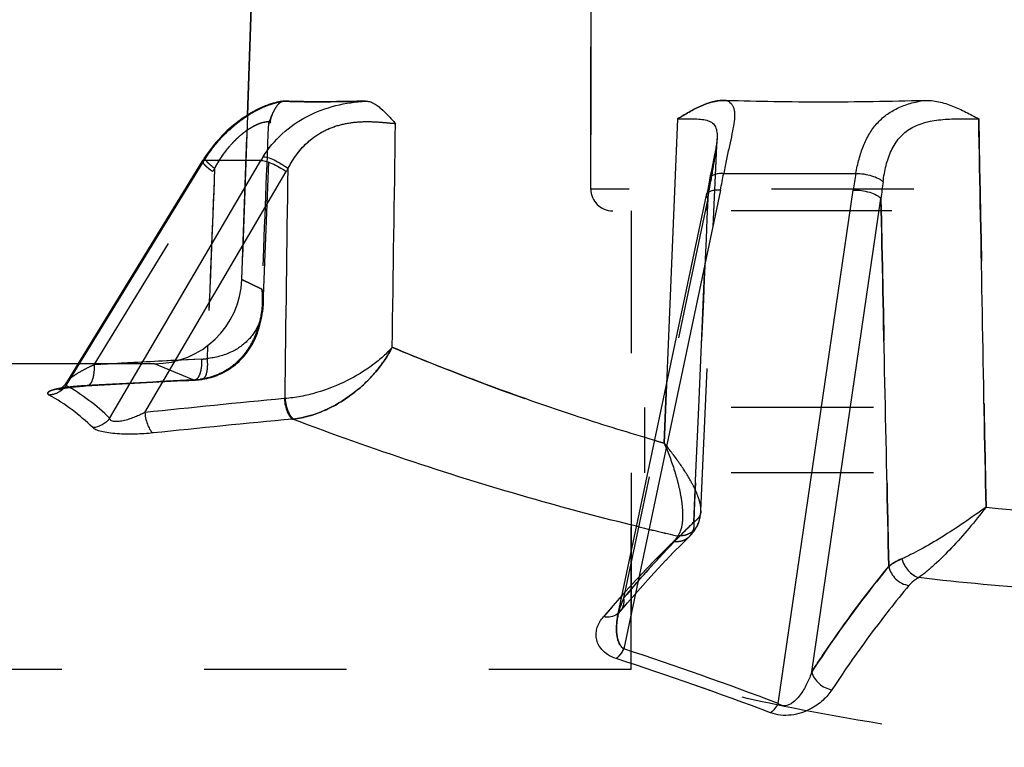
# Model space of a CAD drawing. Header units: millimetres. Extents: x 397 to 602, y 406 to 594.
# Tile 3 of 25: x 447 to 492, y 514 to 547. Entities that reach past the tile are written whole.
import ezdxf

# ---------------------------------------------------------------- set-up
doc = ezdxf.new("R2010")
doc.units = ezdxf.units.MM
doc.header["$LTSCALE"] = 65.185185
doc.linetypes.add('HIDDEN', pattern=[0.2, 0.1, -0.1])
doc.layers.add('FLAECHEN', color=7, linetype='CONTINUOUS')
doc.layers.add('KONST.EL_MIT_GEO', color=7, linetype='CONTINUOUS')

msp = doc.modelspace()

# ---------------------------------------------------------------- linework, layer by layer
at = {"layer": 'FLAECHEN', "color": 7, "linetype": 'Continuous'}
for p, q in [((458.395, 573.252), (457.326, 542.642)), ((449.564, 531.25), (421.85, 531.25))]:
    msp.add_line(p, q, dxfattribs=at)
at = {"layer": 'FLAECHEN', "color": 8, "linetype": 'HIDDEN'}
for p, q in [((473.05, 548.25), (473.05, 539.25)), ((457.326, 542.642), (457.063, 535.11)), ((474.9, 538.25), (474.9, 529.25)), ((525.1, 538.25), (474.9, 538.25)), ((453.066, 531.25), (449.564, 531.25)), ((525.1, 529.25), (474.9, 529.25)), ((475.5, 529.25), (475.5, 526.25)), ((474.9, 526.25), (474.9, 517.25)), ((525.1, 526.25), (474.9, 526.25)), ((474.9, 517.25), (402.5, 517.25))]:
    msp.add_line(p, q, dxfattribs=at)
at = {"layer": 'KONST.EL_MIT_GEO', "color": 7, "linetype": 'Continuous'}
for p, q in [((457.326, 542.642), (458.395, 573.252)), ((477.024, 542.467), (476.521, 530.305)), ((455.37, 540.71), (455.341, 540.666)), ((455.429, 540.798), (455.37, 540.71)), ((478.741, 540.951), (478.719, 540.84)), ((478.761, 541.055), (478.741, 540.951)), ((449.02, 530.259), (455.342, 540.565)), ((451.012, 528.749), (457.944, 540.565)), ((457.944, 540.565), (455.342, 540.565)), ((452.624, 529.015), (459.101, 540.056)), ((478.521, 539.861), (478.471, 539.589)), ((478.553, 540.024), (478.521, 539.861)), ((478.584, 540.179), (478.553, 540.024)), ((479.133, 539.97), (485.189, 539.97)), ((478.436, 539.407), (478.4, 539.225)), ((478.471, 539.589), (478.436, 539.407)), ((474.293, 519.729), (478.362, 539.043)), ((478.983, 539.207), (474.555, 518.191)), ((478.4, 539.225), (478.362, 539.043)), ((481.628, 515.685), (485.067, 539.207)), ((483.167, 517.136), (486.337, 538.819)), ((449.037, 530.392), (449.038, 530.392))]:
    msp.add_line(p, q, dxfattribs=at)
at = {"layer": 'KONST.EL_MIT_GEO', "color": 8, "linetype": 'HIDDEN'}
for p, q in [((473.05, 539.25), (473.05, 548.25)), ((457.063, 535.11), (457.326, 542.642)), ((457.097, 542.491), (457.083, 542.481)), ((457.195, 542.558), (457.18, 542.548)), ((457.293, 542.621), (457.277, 542.611)), ((457.39, 542.682), (457.373, 542.671)), ((457.486, 542.739), (457.468, 542.728)), ((457.582, 542.792), (457.563, 542.782)), ((456.496, 542.017), (456.486, 542.008)), ((456.596, 542.105), (456.586, 542.096)), ((456.697, 542.189), (456.686, 542.18)), ((456.798, 542.27), (456.786, 542.261)), ((456.898, 542.347), (456.885, 542.338)), ((456.998, 542.421), (456.984, 542.411)), ((458.04, 533.966), (458.375, 542.304)), ((458.375, 542.304), (458.378, 542.346)), ((458.375, 542.304), (458.378, 542.346)), ((458.378, 542.346), (458.382, 542.39)), ((458.382, 542.388), (458.389, 542.434)), ((456.096, 541.627), (456.089, 541.62)), ((456.195, 541.73), (456.187, 541.723)), ((456.295, 541.829), (456.287, 541.821)), ((456.395, 541.925), (456.386, 541.917)), ((478.09, 524.516), (478.83, 541.554)), ((455.707, 541.177), (455.704, 541.173)), ((455.803, 541.295), (455.798, 541.29)), ((455.899, 541.41), (455.894, 541.404)), ((455.997, 541.52), (455.991, 541.514)), ((455.43, 540.799), (455.429, 540.798)), ((455.52, 540.929), (455.519, 540.927)), ((455.613, 541.055), (455.61, 541.052)), ((478.719, 540.84), (478.719, 540.839)), ((478.67, 540.598), (478.669, 540.596)), ((450.302, 531.2), (455.734, 540.056)), ((478.521, 539.861), (478.521, 539.857)), ((478.553, 540.024), (478.553, 540.021)), ((478.436, 539.407), (478.417, 539.313)), ((478.471, 539.589), (478.453, 539.495)), ((526.95, 539.25), (473.05, 539.25)), ((478.406, 538.819), (474.549, 520.511)), ((478.382, 538.25), (478.406, 538.819)), ((525.95, 538.25), (474.05, 538.25)), ((477.991, 529.25), (478.382, 538.25)), ((457.063, 535.11), (457.981, 534.671)), ((457.981, 534.671), (457.063, 535.11)), ((457.861, 532.888), (457.897, 533.015)), ((457.897, 533.014), (457.929, 533.142)), ((457.685, 532.42), (457.734, 532.533)), ((457.734, 532.532), (457.78, 532.648)), ((457.779, 532.647), (457.822, 532.767)), ((457.822, 532.766), (457.861, 532.889)), ((455.496, 532.073), (455.472, 531.488)), ((457.465, 532.007), (457.525, 532.106)), ((457.524, 532.105), (457.581, 532.208)), ((457.58, 532.206), (457.635, 532.313)), ((457.634, 532.311), (457.686, 532.421)), ((457.139, 531.567), (457.21, 531.65)), ((457.209, 531.648), (457.277, 531.735)), ((457.276, 531.733), (457.342, 531.823)), ((457.341, 531.821), (457.405, 531.914)), ((457.404, 531.912), (457.466, 532.008)), ((451.182, 531.25), (450.302, 531.2)), ((454.844, 530.506), (453.066, 531.25)), ((455.226, 531.464), (454.189, 531.412)), ((456.69, 531.145), (456.771, 531.209)), ((456.769, 531.208), (456.848, 531.275)), ((456.846, 531.273), (456.924, 531.344)), ((456.922, 531.342), (456.998, 531.415)), ((456.996, 531.414), (457.07, 531.49)), ((457.069, 531.489), (457.141, 531.569)), ((455.839, 530.682), (455.932, 530.717)), ((455.929, 530.716), (456.021, 530.753)), ((456.018, 530.752), (456.109, 530.792)), ((456.106, 530.791), (456.196, 530.834)), ((456.193, 530.833), (456.281, 530.879)), ((456.278, 530.877), (456.366, 530.927)), ((456.363, 530.925), (456.449, 530.977)), ((456.447, 530.976), (456.532, 531.031)), ((456.529, 531.029), (456.613, 531.087)), ((456.61, 531.086), (456.693, 531.147)), ((449.038, 530.392), (449.037, 530.392)), ((449.915, 530.233), (451.047, 530.297)), ((451.044, 530.297), (452.158, 530.358)), ((452.154, 530.358), (453.269, 530.417)), ((453.266, 530.417), (454.381, 530.475)), ((454.378, 530.474), (454.893, 530.5)), ((454.893, 530.5), (454.945, 530.503)), ((454.941, 530.503), (454.993, 530.506)), ((454.989, 530.506), (455.042, 530.511)), ((455.037, 530.51), (455.09, 530.515)), ((455.086, 530.515), (455.138, 530.521)), ((455.134, 530.52), (455.186, 530.527)), ((455.182, 530.526), (455.234, 530.533)), ((455.234, 530.533), (455.285, 530.541)), ((455.281, 530.541), (455.38, 530.558)), ((455.377, 530.557), (455.475, 530.578)), ((455.471, 530.577), (455.568, 530.6)), ((455.564, 530.599), (455.661, 530.625)), ((455.657, 530.624), (455.752, 530.653)), ((455.749, 530.652), (455.843, 530.684)), ((476.41, 527.613), (476.521, 530.305)), ((476.521, 530.305), (476.41, 527.613)), ((448.692, 530.074), (448.691, 530.074)), ((448.691, 530.074), (448.691, 530.074)), ((448.84, 530.111), (448.86, 530.115)), ((448.859, 530.115), (448.88, 530.119)), ((448.879, 530.119), (448.901, 530.123)), ((448.9, 530.123), (448.923, 530.127)), ((448.922, 530.127), (448.946, 530.131)), ((448.945, 530.131), (448.971, 530.135)), ((448.969, 530.135), (448.996, 530.139)), ((448.994, 530.139), (449.022, 530.143)), ((449.02, 530.143), (449.049, 530.148)), ((449.047, 530.147), (449.077, 530.152)), ((449.076, 530.151), (449.107, 530.156)), ((449.105, 530.156), (449.137, 530.16)), ((449.135, 530.16), (449.168, 530.164)), ((449.166, 530.164), (449.201, 530.168)), ((449.199, 530.168), (449.266, 530.176)), ((449.234, 530.173), (449.304, 530.181)), ((449.302, 530.18), (449.379, 530.189)), ((449.376, 530.189), (449.457, 530.197)), ((449.455, 530.197), (449.54, 530.205)), ((449.538, 530.204), (449.628, 530.212)), ((449.625, 530.212), (449.72, 530.219)), ((449.717, 530.219), (449.817, 530.226)), ((449.814, 530.226), (449.919, 530.233)), ((449.92, 530.244), (449.977, 530.248)), ((477.861, 526.25), (477.991, 529.25)), ((474.9, 517.25), (474.9, 526.25)), ((477.763, 523.992), (477.861, 526.25)), ((477.656, 523.435), (477.711, 523.502)), ((477.71, 523.5), (477.761, 523.567)), ((477.76, 523.565), (477.807, 523.632)), ((477.806, 523.63), (477.849, 523.698)), ((477.848, 523.695), (477.887, 523.763)), ((477.886, 523.761), (477.922, 523.829)), ((477.92, 523.826), (477.935, 523.857)), ((477.936, 523.857), (477.935, 523.857)), ((477.197, 522.974), (477.539, 523.312)), ((477.539, 523.312), (477.597, 523.371)), ((477.597, 523.37), (477.657, 523.436)), ((476.484, 522.244), (476.842, 522.614)), ((476.84, 522.612), (477.199, 522.975)), ((476.13, 521.868), (476.486, 522.245)), ((475.776, 521.485), (476.131, 521.869)), ((475.424, 521.095), (475.778, 521.486)), ((475.073, 520.698), (475.425, 521.096)), ((474.723, 520.293), (475.074, 520.699)), ((474.391, 519.902), (474.724, 520.295)), ((474.391, 519.902), (474.391, 519.902)), ((474.293, 519.73), (474.293, 519.729))]:
    msp.add_line(p, q, dxfattribs=at)
at = {"layer": 'KONST.EL_MIT_GEO', "color": 7, "linetype": 'Continuous'}
for points in [[(458.95, 543.278), (458.898, 543.27), (458.821, 543.257), (458.742, 543.241), (458.659, 543.223), (458.573, 543.201), (458.486, 543.177), (458.396, 543.149), (458.305, 543.119), (458.213, 543.085), (458.121, 543.05), (458.029, 543.011), (457.936, 542.971), (457.843, 542.927), (457.75, 542.882), (457.657, 542.833), (457.563, 542.782), (457.468, 542.728), (457.373, 542.671), (457.277, 542.611), (457.18, 542.548), (457.083, 542.481), (456.984, 542.411), (456.885, 542.338), (456.786, 542.261), (456.686, 542.18), (456.586, 542.096), (456.486, 542.008), (456.386, 541.917), (456.287, 541.821), (456.187, 541.723), (456.089, 541.62), (455.991, 541.514), (455.894, 541.404), (455.798, 541.29), (455.704, 541.173), (455.61, 541.052), (455.519, 540.927), (455.429, 540.798)], [(478.83, 541.554), (478.829, 541.536), (478.827, 541.512), (478.825, 541.486), (478.823, 541.458), (478.819, 541.427), (478.815, 541.394), (478.811, 541.359), (478.806, 541.322), (478.8, 541.282), (478.793, 541.241), (478.786, 541.197), (478.778, 541.152), (478.77, 541.104), (478.761, 541.055)], [(455.341, 540.666), (455.324, 540.639), (455.306, 540.612), (455.289, 540.584), (455.272, 540.557), (449.038, 530.393)], [(478.719, 540.84), (478.67, 540.598), (478.584, 540.179)], [(448.989, 530.32), (448.971, 530.297), (448.953, 530.276), (448.935, 530.256), (448.918, 530.237), (448.901, 530.22), (448.884, 530.204), (448.868, 530.189), (448.852, 530.176), (448.836, 530.163), (448.821, 530.151), (448.807, 530.14), (448.793, 530.131), (448.779, 530.122), (448.767, 530.114), (448.755, 530.107), (448.744, 530.1), (448.734, 530.094), (448.725, 530.09), (448.716, 530.085), (448.709, 530.082), (448.703, 530.079), (448.698, 530.077), (448.694, 530.075), (448.692, 530.074), (448.691, 530.074)], [(449.038, 530.392), (449.024, 530.37), (449.006, 530.344), (448.989, 530.32)]]:
    msp.add_lwpolyline(points, dxfattribs=at)
at = {"layer": 'KONST.EL_MIT_GEO', "color": 8, "linetype": 'HIDDEN'}
for points in [[(458.906, 543.271), (458.835, 543.26), (458.757, 543.245), (458.676, 543.227), (458.592, 543.206), (458.505, 543.182), (458.417, 543.155), (458.326, 543.126), (458.235, 543.093), (458.143, 543.058), (458.051, 543.021), (457.958, 542.98), (457.865, 542.937), (457.771, 542.892), (457.677, 542.844), (457.657, 542.833)], [(458.388, 542.43), (458.397, 542.477), (458.408, 542.519), (458.42, 542.561), (458.434, 542.602), (458.449, 542.642), (458.466, 542.681), (458.468, 542.685)], [(458.396, 542.472), (458.406, 542.513), (458.417, 542.553), (458.43, 542.592), (458.445, 542.631), (458.46, 542.668), (458.468, 542.685)], [(478.778, 541.151), (478.77, 541.103), (478.761, 541.054)], [(478.819, 541.427), (478.815, 541.394), (478.811, 541.359), (478.806, 541.321), (478.8, 541.282)], [(457.929, 533.143), (457.958, 533.274), (457.982, 533.408), (458.003, 533.545), (458.02, 533.685), (458.032, 533.826), (458.04, 533.966)], [(448.691, 530.074), (448.692, 530.074), (448.695, 530.075), (448.699, 530.077), (448.704, 530.078), (448.711, 530.08), (448.719, 530.083), (448.728, 530.085), (448.738, 530.088), (448.749, 530.091), (448.762, 530.094), (448.775, 530.097), (448.79, 530.1), (448.806, 530.104), (448.822, 530.108), (448.84, 530.111)], [(477.936, 523.857), (477.942, 523.872), (477.968, 523.93), (477.991, 523.99), (478.012, 524.052), (478.031, 524.117), (478.047, 524.182), (478.061, 524.249), (478.072, 524.318), (478.081, 524.388), (478.087, 524.459), (478.09, 524.516)], [(478.072, 524.317), (478.079, 524.373), (478.085, 524.43), (478.089, 524.487), (478.09, 524.516)], [(477.936, 523.857), (477.956, 523.903), (477.976, 523.95), (477.994, 523.999)], [(478.011, 524.05), (478.026, 524.101), (478.04, 524.154), (478.052, 524.207), (478.063, 524.261)], [(474.293, 519.73), (474.294, 519.737), (474.299, 519.751), (474.305, 519.768), (474.314, 519.787), (474.325, 519.809), (474.339, 519.833), (474.356, 519.858), (474.376, 519.884), (474.391, 519.902)]]:
    msp.add_lwpolyline(points, dxfattribs=at)
at = {"layer": 'KONST.EL_MIT_GEO', "color": 7, "linetype": 'Continuous'}
for centre, radius, start, end in [((459.317, 540.788), 2.513, 97.6763, 99.0339), ((458.975, 543.093), 0.187, 88.1625, 97.6708), ((460.587, 537.36), 6.148, 146.7327, 148.5714), ((463.084, 537.538), 5.966, 147.6341, 149.51), ((463.377, 537.547), 4.957, 147.7253, 149.6046), ((449.69, 545.381), 29.936, 348.0985, 349.5863), ((514.117, 534.96), 29.359, 170.1751, 171.6823), ((522.381, 534.768), 36.271, 172.3706, 173.5873), ((443.694, 521.68), 9.324, 45.4332, 60.7835), ((449.629, 525.118), 5.082, 99.4871, 100.1757), ((444.431, 522.134), 9.332, 45.1495, 60.5401), ((511.071, -24.111), 556.205, 95.37084, 96.03185), ((458.774, 532.155), 2.514, 275.3718, 276.1603), ((511.442, -30.251), 561.381, 95.31998, 95.97483), ((459.059, 532.002), 3.307, 275.7762, 276.5645), ((500, 604.626), 80.431, 263.68039, 276.31961), ((513.887, 485.519), 52.786, 138.2829, 139.7051), ((473.855, 520.355), 0.702, 305.2348, 310.6879), ((426.244, 370.634), 155.264, 69.10179, 71.87143), ((426.01, 369.112), 156.251, 69.28399, 72.0332)]:
    msp.add_arc(centre, radius, start, end, dxfattribs=at)
at = {"layer": 'KONST.EL_MIT_GEO', "color": 8, "linetype": 'HIDDEN'}
for centre, radius, start, end in [((460.115, 537.369), 5.14, 146.6435, 148.4783), ((441.938, 545.273), 37.035, 349.9655, 351.1645), ((474.05, 539.25), 1, 180, 270), ((453.066, 535.25), 4, 270, 358), ((485.347, -76.004), 608.214, 92.838603, 93.303113), ((485.344, -75.961), 608.172, 92.936338, 93.220076), ((455.097, 534.075), 2.615, 272.8449, 278.2649), ((484.962, -82.761), 614.006, 92.811609, 93.271725), ((484.963, -82.776), 614.021, 92.811613, 93.266391), ((454.682, 534.061), 3.558, 272.6002, 277.9575), ((454.684, 534.044), 3.541, 272.5943, 273.49), ((454.682, 534.063), 3.561, 273.494, 277.9567), ((454.732, 533.709), 3.203, 277.9553, 278.9831), ((503.827, 623.819), 100.037, 253.83709, 254.09361), ((502.839, 637.888), 117.397, 256.3581, 257.30126), ((478.034, 518.936), 3.824, 155.6931, 168.0215), ((473.862, 520.347), 0.691, 310.695, 319.941), ((424.754, 366.428), 159.725, 69.14048, 71.83274), ((424.515, 364.854), 160.763, 69.32257, 71.99461)]:
    msp.add_arc(centre, radius, start, end, dxfattribs=at)
for points, knots in [([(455.447, 540.732), (455.695, 541.11), (456.248, 541.791), (457.199, 542.578), (458.017, 543.015), (458.606, 543.21), (458.864, 543.263), (458.981, 543.279)], [0, 0, 0, 0, 0.303107, 0.58431, 0.823511, 0.92074, 1, 1, 1, 1]), ([(458.468, 542.685), (458.502, 542.758), (458.571, 542.895), (458.668, 543.054), (458.753, 543.157), (458.831, 543.232), (458.903, 543.271), (458.95, 543.278)], [0, 0, 0, 0, 0.308831, 0.585249, 0.707113, 0.81653, 1, 1, 1, 1]), ([(462.731, 543.279), (462.019, 543.266), (461.015, 543.244), (459.765, 543.255), (459.228, 543.271), (458.981, 543.279)], [0, 0, 0, 0, 0.569779, 0.8027, 1, 1, 1, 1]), ([(479.249, 543.315), (479.05, 543.32), (478.648, 543.27), (478.079, 543.067), (477.542, 542.786), (477.196, 542.574), (477.024, 542.467)], [0, 0, 0, 0, 0.247299, 0.496537, 0.747921, 1, 1, 1, 1]), ([(458.468, 542.685), (458.452, 542.65), (458.387, 542.508), (458.327, 542.364), (458.282, 542.255)], [0, 0, 0, 0, 0.246486, 1, 1, 1, 1]), ([(455.822, 540.195), (455.929, 540.395), (456.161, 540.778), (456.501, 541.214), (456.794, 541.523), (457.015, 541.726), (457.235, 541.901), (457.504, 542.084), (457.8, 542.239), (458.07, 542.324), (458.22, 542.342), (458.28, 542.342), (458.314, 542.339), (458.341, 542.333), (458.362, 542.325), (458.376, 542.312), (458.375, 542.304)], [0, 0, 0, 0, 0.195129, 0.384133, 0.474589, 0.560937, 0.641919, 0.716226, 0.840288, 0.927952, 0.958126, 0.969933, 0.97963, 0.987298, 0.993063, 1, 1, 1, 1]), ([(457.302, 541.945), (457.377, 541.998), (457.521, 542.09), (457.733, 542.201), (457.92, 542.277), (458.078, 542.322), (458.19, 542.34), (458.262, 542.342), (458.302, 542.34), (458.334, 542.335), (458.359, 542.327), (458.376, 542.313), (458.375, 542.304)], [0, 0, 0, 0, 0.232612, 0.436268, 0.608219, 0.74743, 0.854266, 0.895954, 0.930085, 0.956941, 0.976936, 1, 1, 1, 1]), ([(458.375, 542.304), (458.375, 542.293), (458.352, 542.277), (458.32, 542.264), (458.296, 542.258), (458.282, 542.255)], [0, 0, 0, 0, 0.327053, 0.6167, 1, 1, 1, 1]), ([(458.375, 542.304), (458.375, 542.293), (458.352, 542.277), (458.32, 542.264), (458.296, 542.258), (458.282, 542.255)], [0, 0, 0, 0, 0.327052, 0.616704, 1, 1, 1, 1]), ([(459.185, 540.195), (459.303, 540.428), (459.579, 540.877), (460.118, 541.463), (460.779, 541.918), (461.519, 542.207), (462.269, 542.335), (462.966, 542.35), (463.57, 542.308), (463.939, 542.269), (464.105, 542.255)], [0, 0, 0, 0, 0.136188, 0.273302, 0.412054, 0.550695, 0.684198, 0.806653, 0.913263, 1, 1, 1, 1]), ([(455.822, 540.195), (456.014, 540.554), (456.348, 541.056), (456.879, 541.615), (457.161, 541.846), (457.302, 541.945)], [0, 0, 0, 0, 0.528418, 0.775904, 1, 1, 1, 1]), ([(478.83, 541.554), (478.824, 541.414), (478.79, 541.113), (478.683, 540.458), (478.589, 539.942), (478.534, 539.584)], [0, 0, 0, 0, 0.211748, 0.454337, 1, 1, 1, 1]), ([(455.822, 540.195), (455.751, 540.249), (455.651, 540.33), (455.532, 540.44), (455.464, 540.512), (455.411, 540.576), (455.373, 540.635), (455.356, 540.689), (455.37, 540.71)], [0, 0, 0, 0, 0.38209, 0.546388, 0.688098, 0.804605, 0.894465, 1, 1, 1, 1]), ([(455.447, 540.732), (455.438, 540.733), (455.412, 540.733), (455.38, 540.725), (455.37, 540.71)], [0, 0, 0, 0, 0.331412, 1, 1, 1, 1]), ([(455.264, 540.544), (455.252, 540.523), (455.272, 540.472), (455.312, 540.417), (455.367, 540.356), (455.438, 540.288), (455.56, 540.184), (455.661, 540.107), (455.734, 540.056)], [0, 0, 0, 0, 0.102584, 0.191991, 0.308502, 0.450589, 0.615591, 1, 1, 1, 1]), ([(478.497, 539.728), (478.492, 539.705), (478.496, 539.653), (478.519, 539.607), (478.534, 539.584)], [0, 0, 0, 0, 0.46438, 1, 1, 1, 1]), ([(478.497, 539.728), (478.492, 539.705), (478.496, 539.653), (478.519, 539.607), (478.534, 539.584)], [0, 0, 0, 0, 0.46438, 1, 1, 1, 1]), ([(478.351, 538.991), (478.346, 538.964), (478.352, 538.899), (478.386, 538.846), (478.406, 538.819)], [0, 0, 0, 0, 0.450303, 1, 1, 1, 1]), ([(457.981, 534.671), (458.024, 534.219), (457.994, 533.529), (457.746, 532.659), (457.454, 532.05), (457.05, 531.501), (456.528, 531.038), (455.895, 530.695), (455.42, 530.571), (455.175, 530.537)], [0, 0, 0, 0, 0.246565, 0.368294, 0.489722, 0.611954, 0.736533, 0.865337, 1, 1, 1, 1]), ([(457.981, 534.671), (457.993, 534.612), (458.033, 534.38), (458.047, 534.142), (458.04, 533.966)], [0, 0, 0, 0, 0.254171, 1, 1, 1, 1]), ([(458.04, 533.966), (458.042, 534.024), (458.044, 534.26), (458.016, 534.497), (457.981, 534.671)], [0, 0, 0, 0, 0.246712, 1, 1, 1, 1]), ([(458.04, 533.966), (458.028, 533.679), (457.911, 533.094), (457.412, 532.304), (456.566, 531.705), (455.856, 531.527), (455.472, 531.488)], [0, 0, 0, 0, 0.221114, 0.449154, 0.703104, 1, 1, 1, 1]), ([(459.437, 528.717), (459.919, 528.772), (460.884, 529.058), (462.16, 529.824), (463.215, 530.822), (463.749, 531.604), (463.953, 532.005)], [0, 0, 0, 0, 0.251828, 0.513464, 0.766496, 1, 1, 1, 1]), ([(463.953, 532.005), (464.819, 531.644), (468.902, 529.992), (473.077, 528.563), (476.41, 527.613)], [0, 0, 0, 0, 0.213163, 1, 1, 1, 1]), ([(450.302, 531.2), (450.165, 531.139), (449.905, 531.014), (449.597, 530.844), (449.378, 530.703), (449.238, 530.6), (449.123, 530.5), (449.06, 530.428), (449.038, 530.392)], [0, 0, 0, 0, 0.297371, 0.571632, 0.697268, 0.812747, 0.915099, 1, 1, 1, 1]), ([(450.302, 531.2), (450.307, 531.078), (450.301, 530.899), (450.266, 530.674), (450.228, 530.53), (450.179, 530.41), (450.122, 530.318), (450.055, 530.256), (450.002, 530.238), (449.978, 530.236)], [0, 0, 0, 0, 0.339178, 0.493741, 0.632389, 0.752023, 0.851285, 0.931753, 1, 1, 1, 1]), ([(455.226, 531.464), (455.23, 531.342), (455.223, 531.162), (455.186, 530.937), (455.146, 530.792), (455.097, 530.673), (455.038, 530.581), (454.971, 530.519), (454.918, 530.501), (454.893, 530.5)], [0, 0, 0, 0, 0.339027, 0.493597, 0.632281, 0.751961, 0.851261, 0.93175, 1, 1, 1, 1]), ([(455.226, 531.464), (455.23, 531.342), (455.223, 531.162), (455.186, 530.937), (455.146, 530.792), (455.097, 530.673), (455.038, 530.581), (454.971, 530.519), (454.918, 530.501), (454.893, 530.5)], [0, 0, 0, 0, 0.339027, 0.493597, 0.632281, 0.751961, 0.851261, 0.93175, 1, 1, 1, 1]), ([(455.472, 531.488), (455.485, 531.37), (455.493, 531.197), (455.476, 530.976), (455.451, 530.835), (455.414, 530.716), (455.365, 530.623), (455.306, 530.558), (455.257, 530.537), (455.234, 530.533)], [0, 0, 0, 0, 0.340968, 0.495527, 0.633842, 0.753006, 0.851815, 0.931955, 1, 1, 1, 1]), ([(455.472, 531.488), (455.485, 531.37), (455.493, 531.197), (455.476, 530.976), (455.451, 530.835), (455.414, 530.716), (455.365, 530.623), (455.306, 530.558), (455.257, 530.537), (455.234, 530.533)], [0, 0, 0, 0, 0.340968, 0.495527, 0.633842, 0.753005, 0.851815, 0.931955, 1, 1, 1, 1]), ([(455.234, 530.533), (455.219, 530.531), (455.199, 530.531), (455.18, 530.535), (455.175, 530.537)], [0, 0, 0, 0, 0.742029, 1, 1, 1, 1]), ([(455.234, 530.533), (455.219, 530.531), (455.199, 530.531), (455.18, 530.535), (455.175, 530.537)], [0, 0, 0, 0, 0.742029, 1, 1, 1, 1]), ([(449.92, 530.244), (449.787, 530.237), (449.532, 530.219), (449.169, 530.184), (448.891, 530.147), (448.693, 530.113), (448.563, 530.087), (448.45, 530.058), (448.354, 530.029), (448.276, 529.997), (448.22, 529.965), (448.187, 529.934), (448.176, 529.908), (448.175, 529.881), (448.199, 529.846), (448.228, 529.827), (448.246, 529.817)], [0, 0, 0, 0, 0.207417, 0.398234, 0.568233, 0.643974, 0.712678, 0.773642, 0.826148, 0.869524, 0.903344, 0.928039, 0.937908, 0.947209, 0.968655, 1, 1, 1, 1]), ([(449.02, 530.259), (448.933, 530.132), (448.701, 529.915), (448.396, 529.825), (448.246, 529.817)], [0, 0, 0, 0, 0.505478, 1, 1, 1, 1]), ([(448.792, 530.13), (448.963, 530.159), (449.339, 530.205), (449.716, 530.233), (449.92, 530.244)], [0, 0, 0, 0, 0.460376, 1, 1, 1, 1]), ([(449.978, 530.236), (449.963, 530.236), (449.943, 530.237), (449.925, 530.243), (449.92, 530.244)], [0, 0, 0, 0, 0.742586, 1, 1, 1, 1]), ([(459.044, 529.656), (459.055, 529.547), (459.09, 529.341), (459.176, 529.063), (459.285, 528.85), (459.384, 528.743), (459.437, 528.717)], [0, 0, 0, 0, 0.31329, 0.598241, 0.830964, 1, 1, 1, 1]), ([(476.41, 527.613), (476.588, 527.198), (476.821, 526.576), (477.055, 525.746), (477.179, 525.165), (477.25, 524.621), (477.261, 524.13), (477.204, 523.706), (477.102, 523.459), (477.032, 523.362)], [0, 0, 0, 0, 0.306674, 0.450563, 0.585904, 0.710629, 0.822389, 0.918987, 1, 1, 1, 1]), ([(478.09, 524.516), (478.095, 524.612), (478.069, 524.825), (477.97, 525.155), (477.815, 525.519), (477.531, 526.061), (477.071, 526.774), (476.644, 527.329), (476.41, 527.613)], [0, 0, 0, 0, 0.080782, 0.177504, 0.288768, 0.412617, 0.690745, 1, 1, 1, 1]), ([(478.09, 524.516), (478.089, 524.491), (478.081, 524.397), (478.052, 524.304), (478.016, 524.246)], [0, 0, 0, 0, 0.272389, 1, 1, 1, 1]), ([(474.549, 520.511), (474.81, 520.822), (475.84, 522.021), (476.925, 523.172), (477.763, 523.992)], [0, 0, 0, 0, 0.257667, 1, 1, 1, 1]), ([(477.763, 523.992), (477.489, 523.724), (476.375, 522.604), (475.318, 521.427), (474.549, 520.511)], [0, 0, 0, 0, 0.242475, 1, 1, 1, 1]), ([(477.763, 523.992), (477.778, 523.867), (477.758, 523.614), (477.625, 523.396), (477.539, 523.312)], [0, 0, 0, 0, 0.512741, 1, 1, 1, 1]), ([(478.016, 524.246), (478.002, 524.223), (477.931, 524.126), (477.839, 524.047), (477.763, 523.992)], [0, 0, 0, 0, 0.221321, 1, 1, 1, 1]), ([(478.016, 524.246), (478.018, 524.179), (478.007, 524.045), (477.964, 523.917), (477.936, 523.857)], [0, 0, 0, 0, 0.502393, 1, 1, 1, 1]), ([(477.935, 523.857), (477.898, 523.777), (477.795, 523.628), (477.577, 523.463), (477.315, 523.368), (477.126, 523.356), (477.032, 523.362)], [0, 0, 0, 0, 0.24213, 0.488204, 0.740731, 1, 1, 1, 1]), ([(476.84, 523.105), (476.566, 522.84), (475.452, 521.731), (474.395, 520.565), (473.625, 519.657)], [0, 0, 0, 0, 0.242557, 1, 1, 1, 1]), ([(477.032, 523.362), (477.022, 523.34), (476.97, 523.246), (476.899, 523.163), (476.84, 523.105)], [0, 0, 0, 0, 0.230565, 1, 1, 1, 1]), ([(476.84, 523.105), (476.861, 523.126), (476.935, 523.203), (476.998, 523.292), (477.032, 523.362)], [0, 0, 0, 0, 0.271719, 1, 1, 1, 1]), ([(477.539, 523.312), (477.496, 523.27), (477.397, 523.195), (477.165, 523.095), (476.967, 523.086), (476.84, 523.105)], [0, 0, 0, 0, 0.242477, 0.48874, 1, 1, 1, 1]), ([(486.694, 521.959), (486.774, 522.03), (486.967, 522.164), (487.177, 522.268), (487.294, 522.318)], [0, 0, 0, 0, 0.45777, 1, 1, 1, 1]), ([(487.294, 522.318), (487.32, 522.218), (487.399, 522.023), (487.627, 521.695), (487.882, 521.51), (488.065, 521.454)], [0, 0, 0, 0, 0.259279, 0.520326, 1, 1, 1, 1]), ([(483.167, 517.136), (483.449, 517.57), (484.556, 519.227), (485.752, 520.824), (486.694, 521.959)], [0, 0, 0, 0, 0.259635, 1, 1, 1, 1]), ([(474.549, 520.511), (474.52, 520.447), (474.414, 520.194), (474.335, 519.93), (474.293, 519.73)], [0, 0, 0, 0, 0.253746, 1, 1, 1, 1]), ([(474.549, 520.511), (474.565, 520.402), (474.558, 520.181), (474.458, 519.982), (474.391, 519.902)], [0, 0, 0, 0, 0.513336, 1, 1, 1, 1]), ([(474.293, 519.729), (474.265, 519.598), (474.225, 519.333), (474.219, 518.997), (474.252, 518.732), (474.304, 518.534), (474.393, 518.342), (474.493, 518.232), (474.555, 518.191)], [0, 0, 0, 0, 0.246386, 0.49084, 0.613249, 0.736742, 0.863522, 1, 1, 1, 1]), ([(474.555, 518.191), (474.509, 518.099), (474.41, 517.936), (474.278, 517.795), (474.208, 517.744)], [0, 0, 0, 0, 0.54226, 1, 1, 1, 1]), ([(525.1, 517.25), (524.461, 517.072), (522.026, 516.417), (516.9, 515.232), (509.174, 514.014), (500, 513.498), (490.826, 514.014), (483.1, 515.232), (477.974, 516.417), (475.539, 517.072), (474.9, 517.25)], [0, 0, 0, 0, 0.039161, 0.148744, 0.310243, 0.5, 0.689757, 0.851256, 0.960839, 1, 1, 1, 1])]:
    msp.add_open_spline(points, degree=3, knots=knots, dxfattribs=at)
at = {"layer": 'KONST.EL_MIT_GEO', "color": 7, "linetype": 'Continuous'}
for points, knots in [([(455.447, 540.732), (455.912, 541.441), (456.773, 542.337), (457.96, 542.988), (458.544, 543.192), (458.804, 543.252), (458.922, 543.27)], [0, 0, 0, 0, 0.578503, 0.81903, 0.918078, 1, 1, 1, 1]), ([(458.045, 540.732), (458.289, 541.117), (458.882, 541.834), (460.032, 542.637), (461.349, 543.121), (462.273, 543.251), (462.731, 543.279)], [0, 0, 0, 0, 0.247035, 0.497401, 0.751328, 1, 1, 1, 1]), ([(458.981, 543.279), (459.228, 543.271), (459.765, 543.255), (461.015, 543.244), (462.019, 543.266), (462.731, 543.279)], [0, 0, 0, 0, 0.1973, 0.430221, 1, 1, 1, 1]), ([(462.731, 543.279), (462.791, 543.28), (462.916, 543.262), (463.096, 543.189), (463.27, 543.08), (463.502, 542.892), (463.778, 542.612), (463.993, 542.375), (464.105, 542.255)], [0, 0, 0, 0, 0.103162, 0.212094, 0.328929, 0.453517, 0.720442, 1, 1, 1, 1]), ([(477.024, 542.467), (477.196, 542.574), (477.542, 542.786), (478.079, 543.067), (478.648, 543.27), (479.05, 543.32), (479.249, 543.315)], [0, 0, 0, 0, 0.252069, 0.503449, 0.752694, 1, 1, 1, 1]), ([(479.249, 543.315), (479.33, 543.283), (479.446, 543.214), (479.548, 543.073), (479.598, 542.949), (479.626, 542.804), (479.636, 542.569), (479.599, 542.224), (479.51, 541.755), (479.39, 541.214), (479.258, 540.612), (479.174, 540.19), (479.133, 539.97)], [0, 0, 0, 0, 0.073808, 0.108703, 0.145505, 0.186333, 0.232558, 0.343427, 0.478901, 0.636121, 0.811146, 1, 1, 1, 1]), ([(479.249, 543.315), (479.977, 543.296), (481.453, 543.262), (483.696, 543.244), (485.994, 543.263), (487.543, 543.296), (488.325, 543.315)], [0, 0, 0, 0, 0.240544, 0.487942, 0.74138, 1, 1, 1, 1]), ([(485.189, 539.97), (485.227, 540.191), (485.319, 540.62), (485.518, 541.23), (485.787, 541.783), (486.135, 542.265), (486.57, 542.665), (487.09, 542.974), (487.683, 543.191), (488.106, 543.28), (488.325, 543.315)], [0, 0, 0, 0, 0.13535, 0.264008, 0.386373, 0.504215, 0.620786, 0.740181, 0.865979, 1, 1, 1, 1]), ([(488.325, 543.315), (488.545, 543.32), (488.987, 543.27), (489.621, 543.067), (490.226, 542.785), (490.618, 542.574), (490.814, 542.467)], [0, 0, 0, 0, 0.247906, 0.497308, 0.748133, 1, 1, 1, 1]), ([(477.024, 542.467), (477.165, 542.469), (477.433, 542.474), (477.81, 542.473), (478.137, 542.453), (478.41, 542.401), (478.597, 542.307), (478.701, 542.198), (478.782, 542.063), (478.833, 541.842), (478.834, 541.657), (478.83, 541.554)], [0, 0, 0, 0, 0.176007, 0.333394, 0.469455, 0.583124, 0.67832, 0.72312, 0.769081, 0.872739, 1, 1, 1, 1]), ([(486.431, 539.584), (486.465, 539.836), (486.553, 540.325), (486.783, 541.018), (487.094, 541.524), (487.424, 541.848), (487.814, 542.12), (488.405, 542.344), (489.18, 542.454), (489.992, 542.478), (490.54, 542.471), (490.814, 542.467)], [0, 0, 0, 0, 0.126584, 0.246621, 0.361054, 0.417805, 0.475456, 0.596606, 0.727347, 0.863787, 1, 1, 1, 1]), ([(459.185, 540.195), (459.303, 540.428), (459.579, 540.877), (460.118, 541.463), (460.779, 541.918), (461.519, 542.207), (462.269, 542.335), (462.966, 542.35), (463.57, 542.308), (463.939, 542.269), (464.105, 542.255)], [0, 0, 0, 0, 0.136188, 0.273301, 0.412053, 0.550695, 0.684197, 0.806653, 0.913263, 1, 1, 1, 1]), ([(455.37, 540.71), (455.373, 540.714), (455.384, 540.725), (455.411, 540.733), (455.434, 540.733), (455.447, 540.732)], [0, 0, 0, 0, 0.190179, 0.534831, 1, 1, 1, 1]), ([(458.045, 540.732), (458.076, 540.734), (458.146, 540.727), (458.314, 540.685), (458.562, 540.581), (458.874, 540.411), (459.083, 540.271), (459.185, 540.195)], [0, 0, 0, 0, 0.071393, 0.164722, 0.407847, 0.699662, 1, 1, 1, 1]), ([(455.264, 540.544), (455.267, 540.548), (455.278, 540.559), (455.306, 540.566), (455.329, 540.566), (455.342, 540.565)], [0, 0, 0, 0, 0.184013, 0.526428, 1, 1, 1, 1]), ([(457.944, 540.565), (457.974, 540.567), (458.045, 540.561), (458.214, 540.521), (458.465, 540.424), (458.782, 540.262), (458.996, 540.129), (459.101, 540.056)], [0, 0, 0, 0, 0.071434, 0.164995, 0.408613, 0.700446, 1, 1, 1, 1]), ([(479.133, 539.97), (479.051, 539.97), (478.901, 539.962), (478.726, 539.924), (478.617, 539.874), (478.557, 539.832), (478.515, 539.784), (478.5, 539.746), (478.497, 539.728)], [0, 0, 0, 0, 0.340248, 0.621827, 0.737519, 0.836796, 0.922426, 1, 1, 1, 1]), ([(485.189, 539.97), (485.31, 539.97), (485.554, 539.95), (485.9, 539.872), (486.164, 539.77), (486.334, 539.668), (486.403, 539.613), (486.431, 539.584)], [0, 0, 0, 0, 0.273401, 0.551452, 0.802064, 0.908744, 1, 1, 1, 1]), ([(478.983, 539.207), (478.902, 539.21), (478.754, 539.206), (478.581, 539.173), (478.472, 539.129), (478.413, 539.09), (478.37, 539.044), (478.355, 539.008), (478.351, 538.991)], [0, 0, 0, 0, 0.342257, 0.624512, 0.740023, 0.838766, 0.923526, 1, 1, 1, 1]), ([(485.067, 539.207), (485.193, 539.211), (485.448, 539.196), (485.807, 539.119), (486.077, 539.014), (486.246, 538.908), (486.311, 538.85), (486.337, 538.819)], [0, 0, 0, 0, 0.278589, 0.559678, 0.80865, 0.912526, 1, 1, 1, 1]), ([(463.953, 532.005), (463.827, 531.861), (463.544, 531.576), (462.876, 531.03), (461.869, 530.423), (460.737, 529.975), (459.773, 529.74), (459.284, 529.673), (459.044, 529.656)], [0, 0, 0, 0, 0.103371, 0.216069, 0.465148, 0.734536, 0.869861, 1, 1, 1, 1]), ([(463.953, 532.005), (463.749, 531.604), (463.215, 530.822), (462.16, 529.824), (460.884, 529.058), (459.919, 528.772), (459.437, 528.717)], [0, 0, 0, 0, 0.233504, 0.486536, 0.748172, 1, 1, 1, 1]), ([(475.979, 527.737), (474.82, 528.073), (470.754, 529.331), (466.766, 530.831), (463.953, 532.005)], [0, 0, 0, 0, 0.283628, 1, 1, 1, 1]), ([(449.02, 530.259), (449.015, 530.268), (449.006, 530.288), (449.007, 530.322), (449.018, 530.357), (449.03, 530.38), (449.037, 530.392)], [0, 0, 0, 0, 0.221981, 0.451215, 0.708176, 1, 1, 1, 1]), ([(448.246, 529.817), (448.234, 529.824), (448.215, 529.836), (448.192, 529.857), (448.178, 529.878), (448.173, 529.909), (448.192, 529.94), (448.22, 529.964), (448.265, 529.992), (448.34, 530.024), (448.45, 530.059), (448.583, 530.091), (448.68, 530.11), (448.731, 530.12)], [0, 0, 0, 0, 0.052037, 0.093718, 0.127166, 0.156132, 0.219142, 0.260844, 0.310844, 0.43641, 0.594981, 0.78384, 1, 1, 1, 1]), ([(449.02, 530.259), (448.933, 530.132), (448.701, 529.915), (448.396, 529.825), (448.246, 529.817)], [0, 0, 0, 0, 0.505478, 1, 1, 1, 1]), ([(459.009, 529.652), (459.019, 529.544), (459.051, 529.337), (459.135, 529.059), (459.241, 528.845), (459.34, 528.738), (459.392, 528.712)], [0, 0, 0, 0, 0.31408, 0.599237, 0.831602, 1, 1, 1, 1]), ([(459.044, 529.656), (459.055, 529.547), (459.09, 529.341), (459.176, 529.063), (459.285, 528.85), (459.384, 528.743), (459.437, 528.717)], [0, 0, 0, 0, 0.31329, 0.598241, 0.830964, 1, 1, 1, 1]), ([(452.624, 529.015), (452.553, 528.979), (452.406, 528.908), (452.18, 528.811), (451.945, 528.723), (451.703, 528.651), (451.464, 528.602), (451.273, 528.591), (451.144, 528.615), (451.074, 528.647), (451.029, 528.694), (451.015, 528.731), (451.012, 528.749)], [0, 0, 0, 0, 0.137448, 0.278233, 0.421916, 0.567225, 0.710164, 0.838822, 0.891342, 0.933799, 0.968488, 1, 1, 1, 1]), ([(452.624, 529.015), (452.635, 528.908), (452.669, 528.705), (452.752, 528.43), (452.858, 528.217), (452.955, 528.109), (453.007, 528.08)], [0, 0, 0, 0, 0.311189, 0.595096, 0.82861, 1, 1, 1, 1]), ([(451.012, 528.749), (450.923, 528.627), (450.688, 528.419), (450.387, 528.331), (450.237, 528.322)], [0, 0, 0, 0, 0.50336, 1, 1, 1, 1]), ([(475.151, 523.802), (473.598, 524.179), (468.275, 525.585), (463.047, 527.334), (459.392, 528.712)], [0, 0, 0, 0, 0.290267, 1, 1, 1, 1]), ([(453.007, 528.08), (452.736, 528.052), (452.324, 528.025), (451.772, 528.021), (451.363, 528.038), (450.983, 528.076), (450.659, 528.135), (450.434, 528.203), (450.304, 528.269), (450.256, 528.304), (450.237, 528.322)], [0, 0, 0, 0, 0.289222, 0.438918, 0.586427, 0.724721, 0.844573, 0.937341, 0.972299, 1, 1, 1, 1]), ([(491.147, 524.683), (490.814, 524.439), (490.146, 523.967), (489.146, 523.315), (488.327, 522.832), (487.715, 522.511), (487.429, 522.376), (487.294, 522.318)], [0, 0, 0, 0, 0.272997, 0.541827, 0.79108, 0.902118, 1, 1, 1, 1]), ([(491.147, 524.683), (490.895, 524.354), (490.384, 523.716), (489.597, 522.828), (488.934, 522.166), (488.424, 521.723), (488.182, 521.536), (488.065, 521.454)], [0, 0, 0, 0, 0.277297, 0.547467, 0.795073, 0.904336, 1, 1, 1, 1]), ([(487.294, 522.318), (487.177, 522.268), (486.967, 522.164), (486.774, 522.03), (486.694, 521.959)], [0, 0, 0, 0, 0.54223, 1, 1, 1, 1]), ([(487.294, 522.318), (487.32, 522.218), (487.399, 522.023), (487.627, 521.695), (487.882, 521.51), (488.065, 521.454)], [0, 0, 0, 0, 0.259279, 0.520326, 1, 1, 1, 1]), ([(486.694, 521.959), (486.388, 521.59), (485.141, 520.036), (483.991, 518.405), (483.167, 517.136)], [0, 0, 0, 0, 0.240576, 1, 1, 1, 1]), ([(486.694, 521.959), (486.737, 521.744), (486.977, 521.337), (487.397, 521.126), (487.617, 521.092)], [0, 0, 0, 0, 0.496697, 1, 1, 1, 1]), ([(488.065, 521.454), (488.019, 521.427), (487.856, 521.325), (487.707, 521.199), (487.617, 521.092)], [0, 0, 0, 0, 0.275049, 1, 1, 1, 1]), ([(511.935, 521.454), (509.971, 521.219), (505.997, 520.86), (500, 520.677), (494.003, 520.86), (490.029, 521.219), (488.065, 521.454)], [0, 0, 0, 0, 0.248053, 0.5, 0.751947, 1, 1, 1, 1]), ([(487.617, 521.092), (487.311, 520.726), (486.065, 519.188), (484.915, 517.572), (484.091, 516.315)], [0, 0, 0, 0, 0.240666, 1, 1, 1, 1]), ([(474.208, 517.744), (474.071, 517.788), (473.831, 517.898), (473.552, 518.133), (473.379, 518.391), (473.294, 518.656), (473.284, 518.921), (473.358, 519.274), (473.505, 519.515), (473.625, 519.657)], [0, 0, 0, 0, 0.177469, 0.322638, 0.445878, 0.556852, 0.66292, 0.769604, 1, 1, 1, 1]), ([(474.26, 519.782), (474.173, 519.721), (473.963, 519.634), (473.737, 519.637), (473.625, 519.657)], [0, 0, 0, 0, 0.48325, 1, 1, 1, 1]), ([(474.555, 518.191), (474.493, 518.232), (474.393, 518.342), (474.304, 518.534), (474.252, 518.732), (474.219, 518.997), (474.225, 519.333), (474.265, 519.598), (474.293, 519.729)], [0, 0, 0, 0, 0.136478, 0.263258, 0.386751, 0.50916, 0.753614, 1, 1, 1, 1]), ([(474.555, 518.191), (474.509, 518.099), (474.41, 517.936), (474.278, 517.795), (474.208, 517.744)], [0, 0, 0, 0, 0.54226, 1, 1, 1, 1]), ([(483.167, 517.136), (483.138, 517.05), (483.073, 516.879), (482.961, 516.626), (482.83, 516.377), (482.677, 516.133), (482.492, 515.898), (482.3, 515.72), (482.109, 515.612), (481.939, 515.566), (481.765, 515.59), (481.669, 515.65), (481.628, 515.685)], [0, 0, 0, 0, 0.113389, 0.22835, 0.345253, 0.464738, 0.588054, 0.718017, 0.787623, 0.861104, 0.9339, 1, 1, 1, 1]), ([(483.167, 517.136), (483.218, 516.932), (483.469, 516.551), (483.875, 516.352), (484.091, 516.315)], [0, 0, 0, 0, 0.489933, 1, 1, 1, 1]), ([(484.091, 516.315), (483.977, 516.141), (483.676, 515.795), (483.182, 515.453), (482.679, 515.243), (482.224, 515.139), (481.743, 515.133), (481.427, 515.206), (481.281, 515.261)], [0, 0, 0, 0, 0.194198, 0.422302, 0.55457, 0.70088, 0.855099, 1, 1, 1, 1]), ([(481.628, 515.685), (481.581, 515.598), (481.48, 515.444), (481.35, 515.312), (481.281, 515.261)], [0, 0, 0, 0, 0.53649, 1, 1, 1, 1])]:
    msp.add_open_spline(points, degree=3, knots=knots, dxfattribs=at)
at = {"layer": 'KONST.EL_MIT_GEO', "color": 8, "linetype": 'HIDDEN'}
for points in [[(490.814, 542.467), (490.924, 536.539), (491.035, 530.611), (491.147, 524.683)], [(458.282, 542.255), (458.182, 539.727), (458.081, 537.199), (457.981, 534.671)], [(458.282, 542.255), (458.182, 539.727), (458.081, 537.199), (457.981, 534.671)], [(463.953, 532.005), (464.003, 535.422), (464.054, 538.838), (464.105, 542.255)], [(455.822, 540.195), (455.706, 537.292), (455.589, 534.39), (455.472, 531.488)], [(455.822, 540.195), (455.713, 537.488), (455.605, 534.78), (455.496, 532.073)], [(459.044, 529.656), (459.091, 533.169), (459.138, 536.682), (459.185, 540.195)], [(478.406, 538.819), (478.192, 533.877), (477.977, 528.935), (477.763, 523.992)], [(486.337, 538.819), (486.456, 533.199), (486.574, 527.579), (486.694, 521.959)], [(454.893, 530.5), (454.877, 530.499), (454.86, 530.501), (454.844, 530.506)], [(454.893, 530.5), (454.877, 530.499), (454.86, 530.501), (454.844, 530.506)], [(475.151, 523.802), (475.777, 523.65), (476.404, 523.504), (477.032, 523.362)], [(474.391, 519.902), (474.353, 519.857), (474.308, 519.816), (474.26, 519.782)]]:
    msp.add_open_spline(points, degree=3, dxfattribs=at)
at = {"layer": 'KONST.EL_MIT_GEO', "color": 7, "linetype": 'Continuous'}
for points in [[(491.147, 524.683), (491.035, 530.611), (490.924, 536.539), (490.814, 542.467)], [(463.953, 532.005), (464.003, 535.422), (464.054, 538.838), (464.105, 542.255)], [(459.044, 529.656), (459.091, 533.169), (459.138, 536.682), (459.185, 540.195)], [(486.694, 521.959), (486.574, 527.579), (486.456, 533.199), (486.337, 538.819)]]:
    msp.add_open_spline(points, degree=3, dxfattribs=at)

doc.saveas('drawing.dxf')
